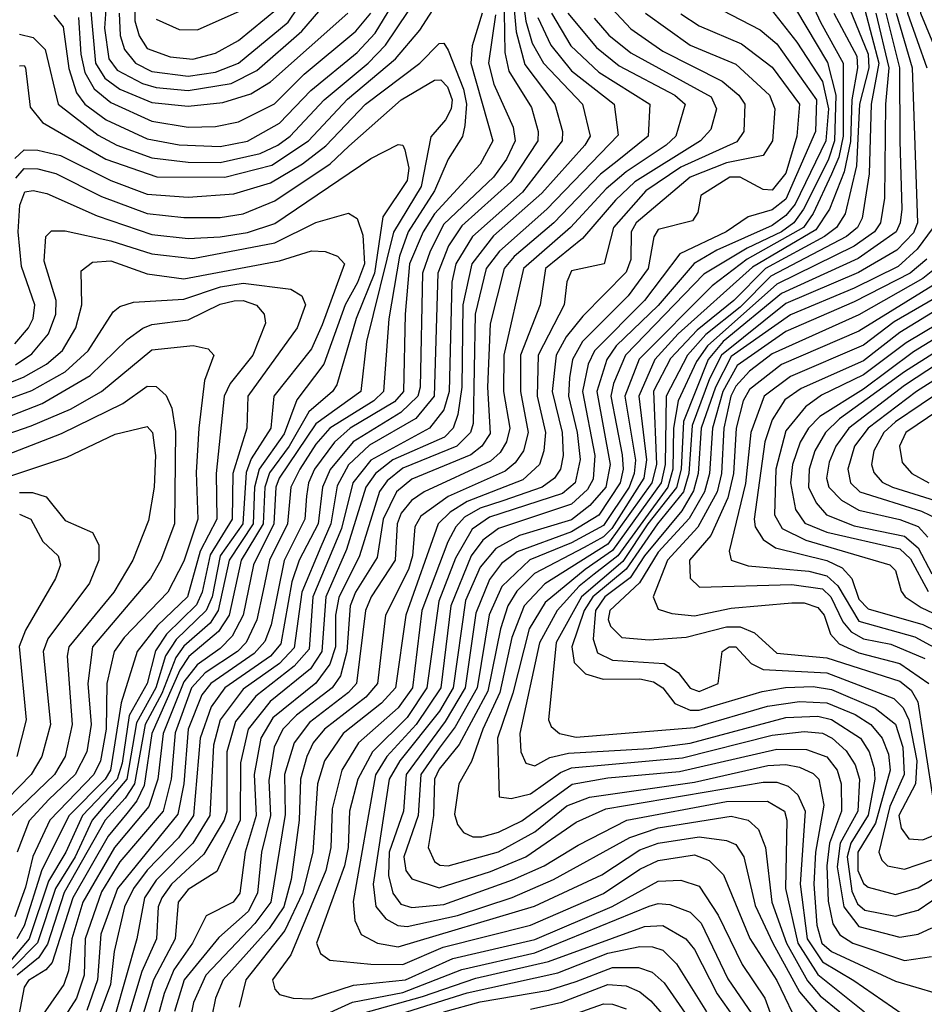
# Model space of a CAD drawing. Extents: x 501367 to 657802, y 482273 to 547541.
# Tile 199 of 256: x 554736 to 556718, y 536081 to 538240. Entities that reach past the tile are written whole.
import ezdxf

# ---------------------------------------------------------------- set-up
doc = ezdxf.new("R2010")
doc.units = 0

msp = doc.modelspace()

# ---------------------------------------------------------------- linework, layer by layer
at = {"layer": '0CON20XD'}
for points in [[(556724.1, 538535), (556698.1, 538501.9), (556687.3, 538452.7), (556690.4, 538335), (556681.9, 538255), (556724.2, 538135)], [(556720.3, 538479.7), (556707.6, 538435), (556710.1, 538255), (556759.6, 538135)], [(555795.7, 538345), (555798.9, 538168.9), (555807.9, 538127.9), (555857.7, 538047.7), (555872.2, 537995), (555871.5, 537975), (555811.9, 537885), (555705, 537788.8), (555675.6, 537744.4), (555652.1, 537685), (555644.2, 537415), (555603.8, 537366.2), (555502.5, 537307.5), (555455.9, 537264.1), (555431.6, 537218.4), (555417.2, 537135), (555395.5, 537084.5), (555353.8, 536985), (555337.2, 536862.8), (555305, 536828.7), (555225, 536772.3), (555174.9, 536705.1), (555160.2, 536649.8), (555152.2, 536495), (555114.7, 536435), (555035, 536353.8), (555008.8, 536315), (554992.1, 536225), (554944, 536055)], [(554987.9, 538345), (554988.2, 538238.2), (554997.4, 538205), (555015, 538177), (555065, 538159), (555115, 538154), (555165, 538167), (555215, 538195.1), (555300.3, 538265)], [(556440.7, 538345), (556490.9, 538235), (556540.8, 538145), (556540.6, 537985), (556531.1, 537938.9), (556515, 537902), (556475, 537815.4), (556453.5, 537785), (556329.9, 537715), (556253.3, 537656.7), (556093.6, 537496.4), (556062, 537415), (556085.1, 537274.9), (556082.6, 537245), (556071.7, 537215), (556015, 537131.4), (555945, 537093.1), (555853.7, 537056.3), (555792.6, 536997.4), (555764.9, 536935.1), (555738.2, 536775), (555690.1, 536689.9), (555655, 536642.9), (555614.8, 536585), (555608.8, 536495), (555577.3, 536405), (555581.7, 536375), (555595, 536356.1), (555655, 536336.4), (555767.6, 536372.4), (555845.1, 536404.9), (555955, 536480.7), (556020.4, 536509.6), (556365, 536568.2), (556395, 536568.1), (556420, 536560), (556440.9, 536540.9), (556457.6, 536505), (556446, 536345), (556461.8, 536225), (556495, 536174.4), (556563.8, 536133.8), (556670.1, 536060.1)], [(554735, 538208.5), (554765, 538201.1), (554791.1, 538175), (554820.1, 538055), (554907.2, 537987.2), (554948.1, 537965), (555025, 537937.6), (555105, 537927.9), (555175, 537927.4), (555262.7, 537947.3), (555301.7, 537965), (555328.3, 537985), (555403.1, 538065), (555499.7, 538145), (555537.2, 538185), (555638.4, 538335)], [(554810.6, 538250.6), (554830.6, 538225), (554843.2, 538133.2), (554859.9, 538079.9), (554878.3, 538055), (554925, 538021.1), (555015, 537978.9), (555085, 537966.2), (555175, 537962.2), (555235, 537974.1), (555305, 538013.4), (555373.8, 538085), (555475, 538168.8), (555515, 538211.1), (555590.3, 538335)], [(554929.4, 538335), (554921.7, 538221.7), (554930.8, 538155), (554949.5, 538129.5), (555005, 538100.3), (555035, 538091.6), (555105, 538085.4), (555199.3, 538100.7), (555255, 538129.4), (555354.3, 538215.7), (555446.6, 538323.4)], [(554953.3, 538255), (554955.8, 538205.8), (554964.9, 538174.9), (554989.5, 538145), (555025, 538126.7), (555105, 538117), (555164.9, 538125.1), (555215, 538145.1), (555323.7, 538235), (555385, 538325.6)], [(555812.7, 538335), (555823.7, 538213.7), (555842.6, 538142.6), (555908.3, 538055), (555925.4, 537995), (555924.3, 537975), (555837.4, 537862.6), (555728.3, 537765), (555691.3, 537705), (555683.1, 537665), (555677.1, 537425), (555665, 537384.8), (555633.5, 537345), (555505.4, 537274.6), (555465.4, 537225), (555440.6, 537125), (555378.4, 536975), (555369.9, 536860.1), (555337.3, 536822.8), (555253.3, 536756.7), (555208.3, 536701.7), (555189.8, 536635), (555189.4, 536505), (555184, 536485), (555139.5, 536410.5), (555068.3, 536345), (555047.1, 536315), (555039.1, 536295), (555035.5, 536225), (555003.4, 536153.4), (554965, 536026.9)], [(555832.1, 538335), (555845, 538237.3), (555858.9, 538188.9), (555883.6, 538145), (555968.8, 538055), (555985.7, 537985), (555974.6, 537965), (555879.8, 537860.2), (555773.8, 537766.2), (555726.3, 537705), (555707.2, 537615), (555704.5, 537435), (555695.6, 537375), (555685.5, 537345), (555666.4, 537325), (555553.6, 537275), (555515.7, 537245), (555493.9, 537215), (555451.7, 537078.3), (555406.6, 536975), (555398.1, 536855), (555372.9, 536817.1), (555284.5, 536745), (555236.2, 536685), (555219.5, 536610.5), (555219.1, 536485), (555167.6, 536372.4), (555105, 536333.3), (555083.2, 536305), (555076, 536225), (555028.8, 536135), (554989.7, 536005)], [(556413.1, 538303.1), (556506.5, 538146.5), (556524.8, 538074.8), (556521.8, 537975), (556507.3, 537932.7), (556453.5, 537825), (556432.3, 537795), (556405.7, 537775), (556330.2, 537739.8), (556235, 537682.2), (556063.5, 537505), (556037.1, 537442.9), (556031.4, 537415), (556056.2, 537286.2), (556058.2, 537255), (556051.9, 537225), (556005, 537154.2), (555945, 537117.5), (555826.1, 537073.9), (555791.9, 537048.1), (555765, 537013), (555735, 536939.3), (555712.1, 536775), (555668.4, 536701.6), (555582.6, 536585), (555576.7, 536505), (555545.1, 536414.9), (555544, 536364), (555553.2, 536325), (555570.6, 536300.6), (555595, 536293.6), (555665, 536299.8), (555816, 536354), (555885.1, 536384.9), (555959.6, 536430.4), (556066.7, 536485), (556285, 536525.7), (556375, 536526.4), (556411.6, 536505), (556417.4, 536485), (556414.1, 536335), (556441.2, 536215), (556485, 536146.9), (556587.2, 536065)], [(554735, 538139.2), (554745, 538140.4), (554748, 538135), (554758.7, 538048.7), (554785.2, 538015), (554924.6, 537934.6), (555036.2, 537896.2), (555185, 537894.9), (555288.5, 537921.5), (555368.4, 537975), (555453.7, 538066.3), (555559.2, 538155), (555612.3, 538217.7), (555655, 538283.3)], [(554890, 538275), (554901.7, 538145), (554922.4, 538112.4), (554955, 538088.3), (555025, 538059.2), (555105, 538050.8), (555181, 538059), (555242.2, 538077.8), (555285.5, 538104.5), (555455, 538254.5)], [(556233.1, 538283.1), (556358.4, 538218.4), (556395, 538187.3), (556482.3, 538065), (556480, 537995), (556415, 537847.1), (556385, 537823.8), (556332, 537808), (556283.8, 537775), (556182.8, 537727.2), (556104.9, 537625), (555995.5, 537514.5), (555981.5, 537485), (555969.3, 537425), (555996.2, 537285), (555992.6, 537232.6), (555979.8, 537210.2), (555945, 537177.8), (555785, 537124.9), (555750.6, 537099.4), (555725.3, 537064.7), (555680.9, 536955), (555658.5, 536775), (555604.3, 536695), (555540.5, 536625), (555515.7, 536584.3), (555466.5, 536306.5), (555470.2, 536265), (555484.3, 536234.3), (555519.6, 536215), (555565, 536207.6), (555863.8, 536296.2), (556011.7, 536365), (556095, 536419.8), (556135, 536434.9), (556225, 536448.7), (556285, 536440.5), (556305, 536431.6), (556323, 536405), (556347.6, 536297.6), (556386.4, 536215), (556445, 536108.8), (556490.1, 536055)], [(554864.2, 538245), (554869.4, 538165), (554878.4, 538125), (554898.9, 538088.9), (554935, 538058.9), (555025, 538017.7), (555105, 538004.9), (555165, 538006.2), (555215, 538016.3), (555294.1, 538055.9), (555359.3, 538120.7), (555472, 538215), (555505.3, 538255)], [(555748.9, 538255), (555727, 538183), (555724.5, 538145), (555772.3, 537975), (555745, 537924), (555645, 537814.9), (555620.1, 537775), (555590, 537705), (555580.5, 537595), (555577, 537425), (555557.2, 537402.8), (555459.8, 537345), (555425.7, 537314.3), (555381.9, 537255), (555368.6, 537225), (555364.4, 537195.6), (555360.4, 537145), (555315.4, 537054.6), (555286.7, 536913.3), (555273.2, 536876.8), (555249.7, 536850.3), (555154.3, 536785), (555135, 536759.7), (555105.1, 536685), (555095.5, 536564.5), (555081.8, 536498.2), (554950, 536335), (554913.2, 536235), (554906, 536135), (554882.6, 536067.4)], [(555778.5, 538251.5), (555763.1, 538145), (555775, 538098.8), (555817.2, 538005), (555821.5, 537975), (555802.9, 537935), (555774.4, 537895), (555665, 537792.3), (555635, 537732.6), (555618.8, 537685), (555613.4, 537435), (555608.4, 537415), (555571, 537379), (555466.7, 537315), (555415.7, 537254.3), (555399.4, 537215), (555389.5, 537135), (555348.4, 537055), (555332.2, 537007.8), (555308.2, 536871.8), (555285.5, 536845), (555185.3, 536775), (555155, 536733.5), (555131.1, 536665), (555116.2, 536495), (555083.3, 536446.7), (555015, 536375.5), (554984.7, 536335), (554965.6, 536295), (554942.6, 536197.4), (554934.5, 536125), (554899.5, 536030.5)], [(555035, 538241.4), (555085, 538219), (555125, 538218.3), (555225, 538262.5)], [(555901.1, 538255), (555943.3, 538183.3), (556005.3, 538125.3), (556116.7, 538055), (556113.3, 537985), (556045, 537930.2), (556008.6, 537901.4), (555906.5, 537795), (555819.1, 537720.9), (555797.5, 537695), (555766.5, 537573.5), (555760.9, 537435), (555767, 537333), (555748.7, 537305), (555724.1, 537285.9), (555595, 537232.7), (555561.7, 537205), (555532.3, 537145), (555518.8, 537061.2), (555471.6, 536985), (555459.7, 536955), (555452.7, 536855), (555438.4, 536801.6), (555420.1, 536775), (555342, 536715), (555312.5, 536685), (555293, 536645), (555281.8, 536571.8), (555285.4, 536495), (555265.5, 536415), (555257.1, 536325), (555236, 536285), (555172.2, 536227.8), (555096, 536135), (555074.8, 536065.2)], [(555937, 538255), (555999.5, 538179.5), (556049.2, 538139.2), (556171.5, 538075), (556194.4, 538055), (556173.7, 537985), (556152.6, 537965), (556065, 537907.2), (556020.7, 537869.3), (555942.5, 537785), (555839.5, 537695), (555796.7, 537505), (555795.7, 537425), (555809.9, 537345), (555802.9, 537315), (555788.5, 537291.5), (555767.3, 537272.7), (555622.1, 537205), (555594.2, 537185.8), (555571.8, 537158.2), (555562.7, 537135), (555558.8, 537055), (555506.1, 536975), (555493.3, 536945), (555473.8, 536785), (555456.6, 536765), (555370.5, 536699.5), (555336.8, 536655), (555316.2, 536585), (555317.4, 536497.4), (555286.1, 536305), (555251.2, 536258.8), (555143.3, 536145), (555116.8, 536085), (555108.2, 536045)], [(556033.4, 538265), (556075, 538220.4), (556145, 538171.2), (556275.6, 538105.6), (556312.2, 538075), (556324.8, 538055), (556322.7, 537995), (556307.5, 537972.5), (556185, 537917.3), (556107.8, 537865), (556037.4, 537785), (556016.8, 537705), (555945, 537690), (555934.6, 537665.4), (555928.9, 537615), (555872, 537505), (555869.8, 537415), (555888.2, 537335), (555884.7, 537295), (555874.6, 537265), (555838.6, 537231.4), (555716.2, 537183.8), (555679.2, 537160.8), (555652.9, 537135), (555581.7, 536935), (555559.6, 536775), (555528.6, 536741.4), (555444.9, 536675), (555404, 536615), (555388, 536565), (555378.4, 536415), (555355.4, 536325), (555316.8, 536243.2), (555231.1, 536135), (555216.4, 536075)], [(556107, 538255), (556205, 538184.9), (556305, 538143.2), (556379.1, 538075), (556390.4, 538045), (556385.4, 537975), (556365, 537943), (556285, 537926.5), (556205, 537895.5), (556086.5, 537795), (556076.1, 537775), (556074.9, 537714.9), (556065, 537686.7), (555969.8, 537590.1), (555933.1, 537545), (555911.2, 537505), (555903, 537425), (555924.4, 537335), (555926.6, 537285), (555921.3, 537255), (555908, 537235), (555880.7, 537215), (555794.4, 537185.6), (555745, 537169), (555710.8, 537149.2), (555691.4, 537128.6), (555674.2, 537095.8), (555617, 536945), (555596.5, 536775), (555565, 536731.8), (555477.9, 536655), (555441.8, 536595), (555420.4, 536509.6), (555417.8, 536425), (555406.4, 536375), (555330, 536190), (555289.7, 536135), (555294.6, 536114.6), (555305, 536103.1), (555334.8, 536094.8), (555375, 536093.4), (555467, 536123), (555581.2, 536135), (555685, 536181.4), (555865, 536223.5), (556034.4, 536295.6), (556135, 536351.1), (556185, 536353.4), (556225, 536340.2), (556266.7, 536276.7), (556318.9, 536168.9), (556369.1, 536095), (556394.3, 536024.3)], [(556185, 538253.6), (556225, 538227.1), (556317.8, 538187.8), (556385, 538136.1), (556444.6, 538055), (556438.7, 537985), (556415, 537903.9), (556385, 537866.9), (556365, 537867.9), (556315.1, 537895.1), (556292.2, 537895), (556228.9, 537855), (556222, 537818), (556210.3, 537799.7), (556135, 537780.5), (556125.7, 537764.3), (556113.1, 537695), (556069, 537635), (555968.9, 537535), (555947.4, 537495), (555940.8, 537455), (555938.2, 537415), (555957.4, 537335), (555963.7, 537276.3), (555952.9, 537225), (555925, 537201.2), (555765, 537149.5), (555727, 537123), (555690.5, 537059.5), (555654.1, 536965), (555628, 536775), (555585, 536710.4), (555508.6, 536635), (555476.4, 536575), (555458.2, 536505), (555455.6, 536425), (555447.7, 536385), (555386, 536215), (555395, 536192.7), (555415, 536178.1), (555505, 536169.3), (555575, 536168.7), (555663.7, 536206.3), (555855, 536255.1), (556015, 536324.1), (556095, 536377.6), (556135, 536396.4), (556215, 536409.2), (556246.8, 536396.8), (556277.9, 536365), (556335.6, 536225.6), (556395, 536133.7), (556446.7, 536025)], [(556382.7, 538262.7), (556438.8, 538191.2), (556495.2, 538105.2), (556508.7, 538045), (556502.8, 537975), (556435, 537835.7), (556415, 537811), (556385, 537788.9), (556263.8, 537735), (556214, 537706), (556135, 537613.7), (556042.8, 537525), (556022.2, 537495), (556000.5, 537425), (556030.1, 537265), (556020.2, 537215), (555985.1, 537175), (555945, 537143.6), (555830.9, 537109.1), (555779.4, 537080.6), (555745, 537039.7), (555712.9, 536967.1), (555685.7, 536775), (555655.6, 536724.4), (555568.4, 536615), (555545.6, 536575), (555510, 536345), (555515.8, 536295.8), (555538.4, 536268.4), (555564.4, 536254.4), (555585, 536251.6), (555695, 536276.3), (555815, 536315.8), (555905.3, 536354.7), (556073, 536447), (556135, 536468.2), (556295, 536493.6), (556332.1, 536485), (556354.6, 536464.6), (556370.4, 536425), (556384.5, 536305), (556416.5, 536215), (556462.6, 536132.6), (556490.2, 536100.2), (556533.1, 536065)], [(556520.1, 538255), (556570.5, 538160.5), (556572, 538135), (556559.5, 538065), (556556.9, 537973.1), (556542.9, 537907.1), (556510.4, 537825), (556480.4, 537779.6), (556342, 537698), (556178.5, 537551.5), (556127.5, 537495), (556092.6, 537415), (556109.6, 537275), (556103.7, 537235), (556033.6, 537125), (556015, 537106.7), (555973.1, 537083.1), (555864.1, 537025.9), (555825, 536987.6), (555805.3, 536955), (555789.1, 536905), (555761.8, 536768.2), (555699.1, 536650.9), (555655, 536597), (555644.4, 536575), (555642.7, 536495), (555631, 536425), (555644.5, 536394.5), (555656.4, 536386.4), (555675, 536385.1), (555785, 536415.7), (555865, 536459.2), (555935, 536516.4), (555984.6, 536535.4), (556215, 536568.5), (556375.3, 536605.3), (556415, 536607.4), (556445, 536601.3), (556475, 536587.7), (556487.4, 536575), (556497.8, 536517.8), (556479.9, 536415), (556476.5, 536345), (556483, 536255), (556493.5, 536215), (556515, 536197.1), (556655, 536131.9), (556744.6, 536105.4)], [(556554.3, 538265), (556595.3, 538165), (556596.5, 538135), (556576.6, 538055), (556570, 537920), (556545.1, 537815), (556525.8, 537785), (556499.6, 537765), (556370.3, 537695), (556300.8, 537625), (556220.2, 537559.8), (556162.3, 537497.7), (556125, 537425.6), (556131.3, 537265), (556121.5, 537225), (556025, 537090.6), (555886.6, 537003.4), (555841.1, 536955), (555814.5, 536885.5), (555787.9, 536765), (555750.4, 536685), (555726.1, 536613.9), (555697.9, 536565), (555688.6, 536498.6), (555695.4, 536475.4), (555708.4, 536458.4), (555728.7, 536448.7), (555748.2, 536448.2), (555785, 536458.7), (555836, 536484), (555946.2, 536563.8), (556025, 536578.1), (556181.7, 536591.8), (556395, 536640.8), (556460.4, 536640.4), (556505, 536623.7), (556527.3, 536595), (556535.9, 536565), (556536.6, 536505), (556510.8, 536435), (556504.6, 536385), (556507.4, 536307.4), (556517.9, 536257.9), (556533.4, 536233.4), (556561.5, 536215), (556675, 536177.7), (556734.2, 536185.8)], [(556587.8, 538262.2), (556618.7, 538145), (556602, 538055), (556597.5, 537902.5), (556582.2, 537805), (556571.7, 537785), (556548.1, 537765), (556382.1, 537677.9), (556315, 537609.8), (556239.8, 537550.2), (556199.6, 537505), (556152.6, 537415), (556150.5, 537265), (556141.9, 537225), (556035, 537076.2), (555975, 537034.9), (555887.3, 536962.7), (555852.6, 536905), (555816.4, 536763.6), (555783, 536665), (555786.6, 536536.6), (555812.6, 536532.6), (555855, 536542.7), (555920.6, 536589.4), (555945, 536600), (556188.5, 536621.5), (556385, 536671.8), (556455, 536679.5), (556495, 536675.9), (556516.7, 536665), (556547, 536637), (556566.6, 536606.6), (556576.4, 536575), (556572.5, 536505), (556533.9, 536435), (556527.2, 536382.8), (556542.1, 536295), (556575, 536252.2), (556665, 536228.5), (556705, 536234.9), (556735, 536248.7)], [(556612.4, 538255), (556640.8, 538135), (556633.2, 538055), (556630.8, 537849.2), (556622.2, 537795), (556609.4, 537775), (556565, 537743.8), (556395, 537660.3), (556242.8, 537525), (556219.4, 537490.6), (556178.6, 537405), (556168.6, 537345), (556167.3, 537255), (556156.4, 537215), (556046.7, 537065), (555995, 537024.5), (555961.6, 536998.4), (555913.3, 536945), (555875, 536874.3), (555831.7, 536675), (555834.1, 536635), (555845, 536610), (555865, 536604.3), (555897.6, 536622.4), (555938.2, 536631.8), (556115, 536642.2), (556205, 536653.6), (556415, 536710.1), (556485, 536713.4), (556515, 536706.1), (556578.3, 536665), (556597.2, 536635), (556608.5, 536598.5), (556609.7, 536575), (556595, 536496.3), (556557.3, 536435), (556549.4, 536405), (556559.3, 536329.3), (556571.7, 536301.7), (556587.7, 536287.7), (556655, 536274.9), (556705, 536287.8), (556765, 536328.5)], [(556634.4, 538255), (556664.2, 538135), (556665.1, 537975), (556668.8, 537825), (556665.7, 537795), (556656.6, 537775), (556573.1, 537716.9), (556405, 537639.7), (556277.7, 537535), (556244.9, 537495), (556190.9, 537359.1), (556185.2, 537255), (556175.4, 537214.6), (556112.5, 537135), (556057.4, 537052.6), (555966.7, 536975), (555911.5, 536875), (555894.8, 536705), (555900.5, 536690.5), (555918.4, 536675), (555955, 536667.4), (556215, 536688.4), (556375, 536735.3), (556445, 536745.4), (556505, 536742.3), (556566.7, 536716.7), (556601.4, 536695), (556625.8, 536665), (556639.9, 536629.9), (556643.7, 536595), (556611.2, 536478.8), (556573, 536415), (556573, 536375), (556585, 536346.3), (556595, 536338.1), (556655, 536322.1), (556705, 536336.6), (556775, 536378.2)], [(556656.5, 538255), (556691.9, 538135), (556703.2, 537795), (556695, 537773.3), (556658, 537735), (556573.8, 537686.2), (556415, 537618.1), (556273.9, 537505), (556247.4, 537452.6), (556209.3, 537350.7), (556202.4, 537245), (556190.6, 537205), (556133.6, 537135), (556064.7, 537035.3), (555991.6, 536975), (555973, 536945), (555945.6, 536865), (555950.6, 536830.6), (555975.9, 536805.9), (556014.6, 536794.6), (556095, 536794.7), (556125, 536788.5), (556145, 536775.5), (556171.3, 536741.3), (556205, 536726.6), (556225, 536726.2), (556362.7, 536767.3), (556414.1, 536775.9), (556475, 536778), (556515, 536771.5), (556610.7, 536730.7), (556655, 536695.5), (556671.3, 536645), (556674, 536585), (556642.9, 536515), (556618.4, 536415), (556625, 536397.3), (556638, 536385), (556675, 536378), (556735, 536398.4)], [(555870.9, 538245), (555899.6, 538185), (555945, 538128.4), (556038.3, 538055), (556047.5, 537987.5), (555890.9, 537825), (555787.1, 537732.9), (555758.2, 537695), (555733.8, 537595), (555729.5, 537355), (555723.8, 537335), (555693.7, 537305), (555575, 537256.8), (555540.8, 537229.2), (555524.4, 537205.6), (555480.5, 537065), (555435, 536973.2), (555427.7, 536935), (555427.4, 536865), (555415, 536827.2), (555384.7, 536785.3), (555290.4, 536709.6), (555264.4, 536665), (555249.8, 536585), (555253.5, 536495), (555230.1, 536415), (555217.7, 536325), (555203.3, 536305), (555144.6, 536275.4), (555114.4, 536215), (555073.1, 536156.9), (555051.9, 536105), (555019.3, 535985)], [(555995, 538243.5), (556026.6, 538206.6), (556075, 538168), (556251.1, 538071.1), (556262.7, 538045), (556250.1, 537999.9), (556227.6, 537975), (556084.2, 537885), (556041.8, 537845), (555969.5, 537760.5), (555887.8, 537695), (555876.2, 537615), (555833.4, 537505), (555833.1, 537425), (555850.3, 537335), (555840.2, 537295), (555821.4, 537268.6), (555799.3, 537250.7), (555675, 537195.1), (555615, 537151.5), (555601.8, 537128.2), (555596.7, 537065), (555588, 537035), (555537, 536935), (555519.9, 536785), (555494.4, 536755), (555403.6, 536685), (555378.9, 536655), (555365, 536624.7), (555351.3, 536575), (555348.2, 536485), (555330.9, 536355), (555314.6, 536295), (555282.2, 536247.8), (555181.6, 536135), (555164.9, 536095), (555156.7, 536055)], [(554725, 537936), (554745, 537954.9), (554775, 537954.4), (554825, 537942.4), (554935, 537887.8), (555015, 537858.2), (555105, 537851.4), (555205, 537858.7), (555285, 537882.9), (555355.4, 537924.6), (555406.2, 537963.8), (555493.5, 538055), (555612.9, 538145), (555655, 538188.4), (555665, 538188.7), (555675, 538173.4), (555708.1, 538088.1), (555714.9, 538055), (555711.5, 538008.5), (555705.9, 537984.1), (555675, 537934.6), (555644.9, 537865), (555586.7, 537775), (555567.9, 537722.1), (555544.5, 537584.5), (555532.8, 537425), (555512.1, 537405), (555415.6, 537344.4), (555385, 537310), (555349.3, 537255), (555329.9, 537215), (555322.5, 537135), (555283.3, 537055), (555268.9, 536988.9), (555255.5, 536924.5), (555232, 536875), (555212.8, 536855), (555142.1, 536807.9), (555112.4, 536775), (555076.6, 536676.6), (555067.4, 536575), (555049.8, 536505), (554955, 536393.7), (554915, 536328), (554878.9, 536225), (554876.5, 536145), (554860, 536095), (554815.4, 536025)], [(554726.8, 537893.2), (554745, 537914.1), (554775, 537913.5), (554815, 537903.1), (554915, 537853.1), (555015, 537815.3), (555095, 537806.5), (555175, 537806.9), (555225, 537815.1), (555295, 537843.4), (555415.8, 537924.2), (555456.8, 537963.2), (555571.5, 538065), (555645, 538107.9), (555658.9, 538108.9), (555673, 538093), (555683.3, 538065), (555681.1, 538045), (555668.9, 538021.1), (555636.6, 537983.4), (555615.8, 537875), (555555.1, 537774.9), (555495.9, 537535), (555483.2, 537425), (555385, 537354.5), (555304.6, 537235.4), (555296.9, 537215), (555292.3, 537135), (555247.8, 537045), (555225.7, 536935), (555201.3, 536888.7), (555175, 536861.8), (555124.3, 536825.7), (555095, 536788.8), (555050.3, 536675), (555038.4, 536575), (555018.9, 536515), (554943.5, 536425), (554873.9, 536305), (554849.9, 536225), (554842.4, 536155), (554832.4, 536125), (554699.8, 535935)], [(554725, 537529.4), (554754.9, 537565), (554764.9, 537585), (554768.9, 537615), (554739.4, 537699.4), (554732.1, 537775), (554736, 537834), (554746.9, 537863.1), (554765, 537866), (554795, 537859.1), (554905, 537810.5), (555025, 537769.6), (555105, 537760.5), (555175, 537764.5), (555235, 537773.6), (555295, 537793.7), (555505, 537936.1), (555565, 537966.9), (555575, 537965.5), (555579.8, 537955), (555588.2, 537915), (555585, 537887.5), (555531.8, 537808.2), (555513.4, 537685), (555472.7, 537585), (555430.4, 537439.6), (555421.3, 537425), (555369.2, 537380.8), (555326.2, 537305), (555282.9, 537247.1), (555272.5, 537215), (555269.2, 537135), (555220.8, 537055), (555194.9, 536935), (555171.2, 536898.8), (555106.2, 536843.8), (555086.2, 536813.8), (555025.2, 536675), (555008.6, 536561.4), (554992.6, 536527.4), (554970.4, 536499.6), (554929.8, 536450.2), (554851.9, 536315), (554807, 536173), (554793, 536157), (554755, 536133.2), (554745, 536118.8), (554725.3, 536015)], [(554726.1, 537483.9), (554762.3, 537507.7), (554798.4, 537551.6), (554814.9, 537595), (554815.1, 537625), (554789, 537711), (554792.9, 537765), (554805, 537777.2), (554835, 537777.6), (554935, 537755.3), (555025, 537727.2), (555115, 537717.1), (555295, 537750.9), (555385, 537796.1), (555456.4, 537816.4), (555475, 537804.6), (555488, 537768), (555491.3, 537705), (555475.7, 537664.3), (555449.2, 537615), (555402.2, 537485), (555343, 537407), (555315, 537332.3), (555260.1, 537255), (555249.9, 537215), (555247, 537135), (555194.8, 537055), (555170.9, 536945), (555152.7, 536917.3), (555095, 536866.7), (555077.9, 536842.1), (555047.2, 536762.8), (555010.4, 536695), (554987.3, 536565), (554967, 536533), (554922.9, 536485), (554833.2, 536326.8), (554796.6, 536213.4), (554776.7, 536183.3), (554730, 536145)], [(556737.8, 537785), (556703, 537737), (556660.8, 537699.2), (556565, 537651.8), (556425, 537593.5), (556295, 537501.7), (556260.5, 537435), (556229.5, 537345), (556222.7, 537245), (556212.8, 537207.2), (556186.8, 537163.2), (556105, 537064.5), (556073.3, 537016.7), (556018.1, 536975), (555998, 536945), (555992.3, 536882.3), (556002.1, 536852.1), (556035, 536836.1), (556148.3, 536828.3), (556179.1, 536809.1), (556205, 536774.6), (556225, 536766.9), (556266.4, 536785), (556275.3, 536855), (556290.5, 536865), (556305, 536865.1), (556339, 536829), (556365.5, 536815.5), (556505, 536807.9), (556651.6, 536751.6), (556671.7, 536731.7), (556684.8, 536704.8), (556702, 536615), (556699.1, 536565), (556662.6, 536495), (556667.3, 536467.3), (556684.3, 536444.3), (556715, 536442.1), (556785, 536471.2)], [(554675, 537429.4), (554743.6, 537456.4), (554794.5, 537485), (554829, 537515), (554858.5, 537565), (554871.7, 537615), (554869.9, 537690.1), (554895, 537708.4), (554935, 537711.5), (555015, 537683.2), (555095, 537672.4), (555305, 537711.8), (555375, 537733.8), (555405, 537732.4), (555431.9, 537721.9), (555447.2, 537705), (555398.6, 537571.4), (555375, 537519), (555292.6, 537415), (555286, 537345), (555242.8, 537277.2), (555232.2, 537247.8), (555224.9, 537135.1), (555175.1, 537065), (555157.3, 536975), (555144.4, 536945), (555078.6, 536881.4), (555054.8, 536845.2), (555033.9, 536775), (554991.4, 536698.6), (554970.4, 536575), (554894.7, 536485.3), (554856.9, 536405), (554813.9, 536335), (554774.2, 536215.8), (554719.7, 536160.3)], [(556723.9, 537715), (556687.7, 537685), (556565, 537621.7), (556415, 537557), (556308, 537482), (556276.7, 537425), (556254.4, 537345), (556247.7, 537245), (556236.7, 537205), (556203.1, 537146.9), (556135, 537072.8), (556094.3, 537005.7), (556029.3, 536945), (556025.1, 536925.1), (556030.4, 536910.4), (556055.7, 536885.7), (556115, 536880.2), (556196.6, 536886.6), (556285, 536908.9), (556315, 536909.1), (556345.9, 536895.9), (556395, 536851.5), (556505, 536841.2), (556665, 536789.7), (556689.9, 536769.9), (556704.3, 536744.3), (556738, 536528)], [(556755.5, 537705), (556715, 537672.7), (556575, 537593.5), (556385, 537508), (556335, 537469.9), (556305, 537436.8), (556294.4, 537415), (556279.1, 537345), (556273.6, 537245), (556264.6, 537205.4), (556222.2, 537127.8), (556155.6, 537055), (556124.4, 536975), (556135, 536947.7), (556165, 536938.4), (556215, 536933.4), (556295, 536949.7), (556428, 536962), (556455, 536962), (556485, 536951.8), (556499, 536935), (556513.1, 536893.1), (556531.7, 536871.7), (556575, 536851.8), (556665, 536828.6), (556728.4, 536785)], [(554675, 537395.9), (554762.3, 537427.7), (554835, 537468.1), (554885.9, 537514.1), (554940.2, 537599.8), (554955, 537611.2), (554985, 537621), (555095, 537627.4), (555175.4, 537654.7), (555225, 537662.7), (555329.7, 537649.7), (555354, 537635), (555361.9, 537615), (555343.4, 537565), (555235.7, 537415), (555233.5, 537345), (555202.6, 537245), (555201.6, 537145), (555153.1, 537066.9), (555135.8, 536985), (555123, 536957), (555057, 536893), (555033.3, 536856.7), (555015.1, 536785), (554975.3, 536714.7), (554960.1, 536609.9), (554948.9, 536575), (554873.4, 536495), (554836.6, 536415), (554798.8, 536351.2), (554756.2, 536225), (554691.1, 536148.9)], [(556746.6, 537663.4), (556575, 537557.4), (556405.7, 537484.3), (556335, 537429.4), (556321.2, 537405), (556305.9, 537345), (556300.1, 537245), (556287.7, 537192.3), (556250.7, 537109.3), (556203.4, 537055), (556205.5, 537015.5), (556225.9, 536995.9), (556427.8, 537002.2), (556495, 536992.6), (556513.3, 536975), (556540.1, 536920.1), (556558.4, 536898.4), (556585, 536882.9), (556645, 536870.8), (556719.4, 536839.4)], [(554717.2, 537372.8), (554785, 537398.5), (554889.9, 537460.1), (554970.8, 537539.2), (555005.7, 537564.3), (555025, 537571.9), (555105, 537582.1), (555175, 537616.5), (555205.8, 537624.2), (555225, 537624.6), (555254.3, 537614.3), (555271.1, 537595), (555274, 537575), (555246.9, 537505), (555197.2, 537442.8), (555183.9, 537415), (555166.1, 537245), (555167.8, 537145), (555131.2, 537075), (555103.4, 536975), (555037.8, 536912.2), (554993, 536855), (554957.6, 536742.4), (554934.8, 536595), (554922.6, 536575), (554844, 536495), (554784, 536376), (554745, 536253.1), (554729, 536225)], [(556759.6, 537640.4), (556652.4, 537577.6), (556585, 537526.7), (556425, 537457.9), (556367.2, 537415), (556337.9, 537335), (556326.5, 537223.5), (556290.4, 537075), (556295.2, 537055.2), (556332.6, 537042.6), (556465, 537031.3), (556505, 537020.9), (556529, 536999), (556575, 536921.8), (556697.5, 536887.5), (556765, 536850.4)], [(556795, 537634.4), (556665, 537554.3), (556585, 537492.4), (556448.2, 537431.8), (556412.9, 537407.1), (556385, 537363), (556368.6, 537315), (556345.1, 537145.1), (556348, 537128), (556365, 537100.8), (556392, 537082), (556505, 537054.7), (556538.7, 537038.7), (556559.4, 537015), (556575, 536969.8), (556595, 536948.6), (556715, 536914.1), (556775, 536884.9)], [(556785, 537595.8), (556678.3, 537531.7), (556585, 537461.4), (556493, 537417), (556458.2, 537391.8), (556415, 537339.1), (556392.9, 537255), (556389.9, 537155), (556406.8, 537125), (556458.9, 537098.9), (556642.5, 537045), (556655, 537032.3), (556667.4, 536987.4), (556676.5, 536975), (556711.5, 536951.5), (556788.6, 536915)], [(556896.1, 537583.9), (556675, 537438), (556553, 537345), (556524.7, 537305), (556509.5, 537270.5), (556504, 537235), (556508.8, 537215), (556537.1, 537187.1), (556574.9, 537164.9), (556665, 537144.8), (556705, 537129.1), (556725.8, 537105.8)], [(556795, 537573.3), (556695, 537511.8), (556585, 537430.5), (556489.4, 537370.6), (556464.9, 537345), (556446.2, 537313.8), (556429.6, 537265), (556424.9, 537225), (556436.4, 537166.4), (556456.7, 537136.7), (556505, 537116.6), (556665, 537080.2), (556688, 537058), (556726.8, 536986.8)], [(556917.5, 537562.5), (556701.5, 537425), (556595.5, 537345), (556565.7, 537305), (556550.6, 537255), (556556.7, 537225), (556576.7, 537205), (556712.5, 537162.5), (556766.7, 537136.7)], [(556807.5, 537552.5), (556675, 537468.4), (556532.2, 537365), (556501.6, 537335), (556478.5, 537295), (556465.9, 537255), (556464.9, 537215), (556481, 537181), (556503.7, 537155), (556565, 537130.9), (556675, 537107.7), (556705, 537082.1), (556734.8, 537025)], [(554619, 537301), (554760.4, 537349.6), (554846.6, 537386.6), (554915, 537425.1), (555025, 537516.6), (555115.9, 537525.9), (555149, 537519), (555161.1, 537505), (555140.8, 537449.2), (555128.2, 537345), (555122.3, 537247.7), (555125.8, 537145), (555095, 537052.9), (555060, 536985), (554964.4, 536885.6), (554942.3, 536855), (554926.6, 536785), (554924.8, 536685), (554912.8, 536615), (554898.1, 536585), (554801.8, 536485), (554764.3, 536405.7), (554748, 536338), (554725, 536273)], [(554668.3, 537271.7), (554827.2, 537332.8), (554961.4, 537398.6), (555015, 537436.8), (555035, 537436.2), (555056.5, 537416.5), (555068.8, 537388.8), (555077.4, 537337.4), (555074.6, 537135), (555044.9, 537055), (555022.4, 537015), (554894.9, 536865), (554884.7, 536785), (554892.4, 536695), (554883, 536635), (554857.4, 536585), (554799.5, 536530.5), (554756.2, 536483.8), (554729.9, 536415)], [(556768, 537435), (556655, 537358.9), (556629.7, 537335), (556607.8, 537295), (556602.6, 537265), (556607.8, 537247.8), (556626.3, 537226.3), (556648.4, 537215), (556845, 537154.2)], [(556845, 537448.2), (556677.7, 537335), (556664.3, 537305), (556669.6, 537269.6), (556691.1, 537245), (556728.1, 537225)], [(554685, 537229.9), (554838.8, 537281.2), (554945, 537331.5), (555015, 537348.1), (555026.4, 537335), (555033.1, 537285), (555030.5, 537215), (555017.6, 537142.4), (554983.4, 537055), (554941.8, 536985), (554843, 536865), (554839.7, 536845), (554850.2, 536695), (554835.2, 536624.8), (554812, 536585), (554718.3, 536495)], [(554735, 537204), (554763.9, 537203.9), (554793.9, 537193.9), (554835, 537142), (554895, 537115.6), (554908.9, 537088.9), (554909.2, 537055), (554888.2, 537005), (554797.3, 536882.7), (554787, 536855), (554802.8, 536695), (554784.1, 536625), (554760.7, 536585), (554681.7, 536505)], [(554735, 537156.2), (554759.6, 537145), (554786.5, 537096.5), (554819.7, 537065), (554825.3, 537045), (554814, 537015), (554747.9, 536902.1), (554734.4, 536865.6), (554749.9, 536705), (554729.1, 536625)], [(555375, 536044.9), (555465, 536085.9), (555575, 536107.4), (555705, 536157.8), (555865, 536194.2), (556115, 536296.7), (556135, 536302.4), (556160.3, 536300.3), (556205, 536283.2), (556229.4, 536259.4), (556287.5, 536137.5), (556340.2, 536060.2)], [(555488, 536062), (555618.3, 536098.3), (555735, 536138.6), (555894.8, 536175.2), (556105, 536252), (556145, 536254.4), (556195.6, 536225), (556215, 536201.2), (556264.1, 536104.1), (556326.2, 536016.2)], [(555505, 536039.6), (555716.2, 536106.2), (555915, 536150.3), (556025, 536193.3), (556095, 536207.9), (556122.7, 536207.3), (556145, 536199.7), (556175, 536170.2), (556241, 536065)], [(555665, 536064.8), (555745, 536086.8), (555895, 536112.4), (555955, 536131.4), (556035, 536161.9), (556091.7, 536161.7), (556121.6, 536151.6), (556148.5, 536128.5), (556213.7, 536033.7)], [(555855, 536070.3), (555924.2, 536085.8), (556024.9, 536124.9), (556065, 536121.5), (556095, 536108.5), (556118.7, 536088.7), (556244.6, 535944.6)], [(555945, 536057.5), (556015, 536082.2), (556035, 536081.9), (556065, 536071.2)]]:
    msp.add_lwpolyline(points, dxfattribs=at)

doc.saveas('drawing.dxf')
